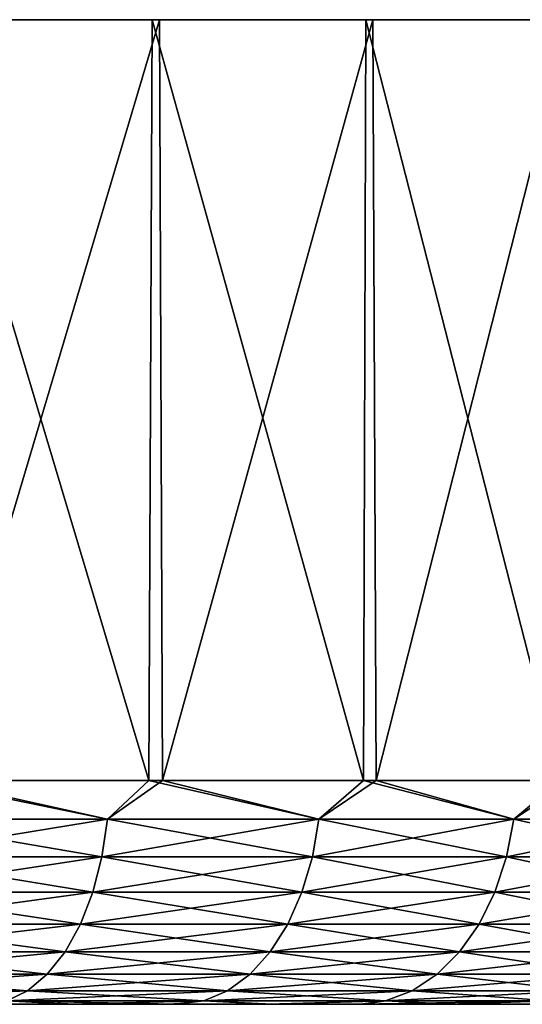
# Model space of a CAD drawing. Header units: metres. Extents: x -106 to 264, y -111 to 81.
# Tile 78 of 256: x -61 to -55, y 70 to 81. Entities that reach past the tile are written whole.
import ezdxf

# ---------------------------------------------------------------- set-up
doc = ezdxf.new("R2010")
doc.units = ezdxf.units.M
doc.layers.add('solid_20422013', color=7, linetype='CONTINUOUS')

msp = doc.modelspace()

# ---------------------------------------------------------------- linework, layer by layer
at = {"layer": 'solid_20422013'}
for points in [[(-61.935207, 80.599998, -26.225109), (-59.391655, 72.099998, -24.643549), (-61.967304, 72.099998, -26.245014)], [(-61.935207, 80.599998, -26.225109), (-59.353111, 80.599998, -24.616077), (-59.391655, 72.099998, -24.643549)], [(-61.935207, 80.599998, -26.225109), (-61.864067, 80.599998, 26.185276), (-59.353111, 80.599998, -24.616077)], [(-59.274078, 80.599998, 24.560667), (-61.864067, 80.599998, 26.185276), (-61.804089, 72.099998, 26.153971)], [(-59.353111, 80.599998, -24.616077), (-61.864067, 80.599998, 26.185276), (-59.274078, 80.599998, 24.560667)], [(-59.274078, 80.599998, 24.560667), (-61.804089, 72.099998, 26.153971), (-59.238464, 72.099998, 24.536491)], [(-59.353111, 80.599998, -24.616077), (-56.990864, 72.099998, -22.790211), (-59.391655, 72.099998, -24.643549)], [(-59.353111, 80.599998, -24.616077), (-56.967407, 80.599998, -22.770456), (-56.990864, 72.099998, -22.790211)], [(-59.353111, 80.599998, -24.616077), (-59.274078, 80.599998, 24.560667), (-56.967407, 80.599998, -22.770456)], [(-56.885979, 80.599998, 22.700268), (-59.274078, 80.599998, 24.560667), (-59.238464, 72.099998, 24.536491)], [(-56.967407, 80.599998, -22.770456), (-59.274078, 80.599998, 24.560667), (-56.885979, 80.599998, 22.700268)], [(-56.885979, 80.599998, 22.700268), (-59.238464, 72.099998, 24.536491), (-56.849266, 72.099998, 22.668232)], [(-56.967407, 80.599998, -22.770456), (-54.789474, 72.099998, -20.703938), (-56.990864, 72.099998, -22.790211)], [(-56.967407, 80.599998, -22.770456), (-54.775681, 80.599998, -20.689877), (-54.789474, 72.099998, -20.703938)], [(-56.967407, 80.599998, -22.770456), (-56.885979, 80.599998, 22.700268), (-54.775681, 80.599998, -20.689877)], [(-54.696835, 80.599998, 20.606421), (-56.885979, 80.599998, 22.700268), (-56.849266, 72.099998, 22.668232)], [(-54.775681, 80.599998, -20.689877), (-56.885979, 80.599998, 22.700268), (-54.696835, 80.599998, 20.606421)], [(-54.696835, 80.599998, 20.606421), (-56.849266, 72.099998, 22.668232), (-54.660915, 72.099998, 20.568285)], [(-62.375751, 71.668884, 26.424608), (-59.853699, 71.668884, 24.912949), (-61.804089, 72.099998, 26.153971)], [(-59.853699, 71.668884, -24.912949), (-62.375751, 71.668884, -26.424608), (-61.967304, 72.099998, -26.245014)], [(-59.853699, 71.668884, -24.912949), (-61.967304, 72.099998, -26.245014), (-59.391655, 72.099998, -24.643549)], [(-59.853699, 71.668884, 24.912949), (-59.238464, 72.099998, 24.536491), (-61.804089, 72.099998, 26.153971)], [(-59.853699, 71.668884, 24.912949), (-57.491962, 71.668884, 23.161364), (-59.238464, 72.099998, 24.536491)], [(-57.491962, 71.668884, -23.161364), (-59.853699, 71.668884, -24.912949), (-59.391655, 72.099998, -24.643549)], [(-57.491962, 71.668884, -23.161364), (-59.391655, 72.099998, -24.643549), (-56.990864, 72.099998, -22.790211)], [(-57.491962, 71.668884, 23.161364), (-56.849266, 72.099998, 22.668232), (-59.238464, 72.099998, 24.536491)], [(-57.491962, 71.668884, 23.161364), (-55.313278, 71.668884, 21.18672), (-56.849266, 72.099998, 22.668232)], [(-55.313278, 71.668884, -21.18672), (-57.491962, 71.668884, -23.161364), (-56.990864, 72.099998, -22.790211)], [(-55.313278, 71.668884, -21.18672), (-56.990864, 72.099998, -22.790211), (-54.789474, 72.099998, -20.703938)], [(-55.313278, 71.668884, 21.18672), (-54.660915, 72.099998, 20.568285), (-56.849266, 72.099998, 22.668232)], [(-55.313278, 71.668884, 21.18672), (-53.338638, 71.668884, 19.008039), (-54.660915, 72.099998, 20.568285)], [(-53.338638, 71.668884, -19.008039), (-55.313278, 71.668884, -21.18672), (-54.789474, 72.099998, -20.703938)], [(-62.428749, 71.247414, -26.32546), (-62.375751, 71.668884, -26.424608), (-59.853699, 71.668884, -24.912949)], [(-59.916161, 71.247414, -24.819473), (-62.428749, 71.247414, -26.32546), (-59.853699, 71.668884, -24.912949)], [(-62.428749, 71.247414, 26.32546), (-59.916161, 71.247414, 24.819473), (-62.375751, 71.668884, 26.424608)], [(-59.916161, 71.247414, 24.819473), (-59.853699, 71.668884, 24.912949), (-62.375751, 71.668884, 26.424608)], [(-59.916161, 71.247414, -24.819473), (-59.853699, 71.668884, -24.912949), (-57.491962, 71.668884, -23.161364)], [(-57.563282, 71.247414, -23.074459), (-59.916161, 71.247414, -24.819473), (-57.491962, 71.668884, -23.161364)], [(-59.916161, 71.247414, 24.819473), (-57.563282, 71.247414, 23.074459), (-59.853699, 71.668884, 24.912949)], [(-57.563282, 71.247414, 23.074459), (-57.491962, 71.668884, 23.161364), (-59.853699, 71.668884, 24.912949)], [(-57.563282, 71.247414, -23.074459), (-57.491962, 71.668884, -23.161364), (-55.313278, 71.668884, -21.18672)], [(-55.392773, 71.247414, -21.107225), (-57.563282, 71.247414, -23.074459), (-55.313278, 71.668884, -21.18672)], [(-57.563282, 71.247414, 23.074459), (-55.392773, 71.247414, 21.107225), (-57.491962, 71.668884, 23.161364)], [(-55.392773, 71.247414, 21.107225), (-55.313278, 71.668884, 21.18672), (-57.491962, 71.668884, 23.161364)], [(-55.392773, 71.247414, -21.107225), (-55.313278, 71.668884, -21.18672), (-53.338638, 71.668884, -19.008039)], [(-53.425541, 71.247414, -18.93672), (-55.392773, 71.247414, -21.107225), (-53.338638, 71.668884, -19.008039)], [(-55.392773, 71.247414, 21.107225), (-53.425541, 71.247414, 18.93672), (-55.313278, 71.668884, 21.18672)], [(-53.425541, 71.247414, 18.93672), (-53.338638, 71.668884, 19.008039), (-55.313278, 71.668884, 21.18672)], [(-62.515472, 70.851891, -26.163212), (-62.428749, 71.247414, -26.32546), (-59.916161, 71.247414, -24.819473)], [(-60.018368, 70.851891, -24.666506), (-62.515472, 70.851891, -26.163212), (-59.916161, 71.247414, -24.819473)], [(-62.515472, 70.851891, 26.163212), (-60.018368, 70.851891, 24.666506), (-62.428749, 71.247414, 26.32546)], [(-60.018368, 70.851891, 24.666506), (-59.916161, 71.247414, 24.819473), (-62.428749, 71.247414, 26.32546)], [(-60.018368, 70.851891, -24.666506), (-59.916161, 71.247414, -24.819473), (-57.563282, 71.247414, -23.074459)], [(-57.679993, 70.851891, -22.932247), (-60.018368, 70.851891, -24.666506), (-57.563282, 71.247414, -23.074459)], [(-60.018368, 70.851891, 24.666506), (-57.679993, 70.851891, 22.932247), (-59.916161, 71.247414, 24.819473)], [(-57.679993, 70.851891, 22.932247), (-57.563282, 71.247414, 23.074459), (-59.916161, 71.247414, 24.819473)], [(-57.679993, 70.851891, -22.932247), (-57.563282, 71.247414, -23.074459), (-55.392773, 71.247414, -21.107225)], [(-55.522861, 70.851891, -20.977139), (-57.679993, 70.851891, -22.932247), (-55.392773, 71.247414, -21.107225)], [(-57.679993, 70.851891, 22.932247), (-55.522861, 70.851891, 20.977139), (-57.563282, 71.247414, 23.074459)], [(-55.522861, 70.851891, 20.977139), (-55.392773, 71.247414, 21.107225), (-57.563282, 71.247414, 23.074459)], [(-55.522861, 70.851891, -20.977139), (-55.392773, 71.247414, -21.107225), (-53.425541, 71.247414, -18.93672)], [(-53.567753, 70.851891, -18.820009), (-55.522861, 70.851891, -20.977139), (-53.425541, 71.247414, -18.93672)], [(-55.522861, 70.851891, 20.977139), (-53.567753, 70.851891, 18.820009), (-55.392773, 71.247414, 21.107225)], [(-53.567753, 70.851891, 18.820009), (-53.425541, 71.247414, 18.93672), (-55.392773, 71.247414, 21.107225)], [(-62.633286, 70.49437, -25.942801), (-62.515472, 70.851891, -26.163212), (-60.018368, 70.851891, -24.666506)], [(-60.157215, 70.49437, -24.458704), (-62.633286, 70.49437, -25.942801), (-60.018368, 70.851891, -24.666506)], [(-62.633286, 70.49437, 25.942801), (-60.157215, 70.49437, 24.458704), (-62.515472, 70.851891, 26.163212)], [(-60.157215, 70.49437, 24.458704), (-60.018368, 70.851891, 24.666506), (-62.515472, 70.851891, 26.163212)], [(-60.157215, 70.49437, -24.458704), (-60.018368, 70.851891, -24.666506), (-57.679993, 70.851891, -22.932247)], [(-57.838539, 70.49437, -22.739056), (-60.157215, 70.49437, -24.458704), (-57.679993, 70.851891, -22.932247)], [(-60.157215, 70.49437, 24.458704), (-57.838539, 70.49437, 22.739056), (-60.018368, 70.851891, 24.666506)], [(-57.838539, 70.49437, 22.739056), (-57.679993, 70.851891, 22.932247), (-60.018368, 70.851891, 24.666506)], [(-57.838539, 70.49437, -22.739056), (-57.679993, 70.851891, -22.932247), (-55.522861, 70.851891, -20.977139)], [(-55.699581, 70.49437, -20.800417), (-57.838539, 70.49437, -22.739056), (-55.522861, 70.851891, -20.977139)], [(-57.838539, 70.49437, 22.739056), (-55.699581, 70.49437, 20.800417), (-57.679993, 70.851891, 22.932247)], [(-55.699581, 70.49437, 20.800417), (-55.522861, 70.851891, 20.977139), (-57.679993, 70.851891, 22.932247)], [(-55.699581, 70.49437, -20.800417), (-55.522861, 70.851891, -20.977139), (-53.567753, 70.851891, -18.820009)], [(-53.760944, 70.49437, -18.661461), (-55.699581, 70.49437, -20.800417), (-53.567753, 70.851891, -18.820009)], [(-55.699581, 70.49437, 20.800417), (-53.760944, 70.49437, 18.661461), (-55.522861, 70.851891, 20.977139)], [(-53.760944, 70.49437, 18.661461), (-53.567753, 70.851891, 18.820009), (-55.522861, 70.851891, 20.977139)], [(-62.778599, 70.18573, -25.670938), (-62.633286, 70.49437, -25.942801), (-60.157215, 70.49437, -24.458704)], [(-60.328476, 70.18573, -24.202394), (-62.778599, 70.18573, -25.670938), (-60.157215, 70.49437, -24.458704)], [(-62.778599, 70.18573, 25.670938), (-60.328476, 70.18573, 24.202394), (-62.633286, 70.49437, 25.942801)], [(-60.328476, 70.18573, 24.202394), (-60.157215, 70.49437, 24.458704), (-62.633286, 70.49437, 25.942801)], [(-60.328476, 70.18573, -24.202394), (-60.157215, 70.49437, -24.458704), (-57.838539, 70.49437, -22.739056)], [(-58.0341, 70.18573, -22.500767), (-60.328476, 70.18573, -24.202394), (-57.838539, 70.49437, -22.739056)], [(-60.328476, 70.18573, 24.202394), (-58.0341, 70.18573, 22.500767), (-60.157215, 70.49437, 24.458704)], [(-58.0341, 70.18573, 22.500767), (-57.838539, 70.49437, 22.739056), (-60.157215, 70.49437, 24.458704)], [(-58.0341, 70.18573, -22.500767), (-57.838539, 70.49437, -22.739056), (-55.699581, 70.49437, -20.800417)], [(-55.917557, 70.18573, -20.582443), (-58.0341, 70.18573, -22.500767), (-55.699581, 70.49437, -20.800417)], [(-58.0341, 70.18573, 22.500767), (-55.917557, 70.18573, 20.582443), (-57.838539, 70.49437, 22.739056)], [(-55.917557, 70.18573, 20.582443), (-55.699581, 70.49437, 20.800417), (-57.838539, 70.49437, 22.739056)], [(-55.917557, 70.18573, -20.582443), (-55.699581, 70.49437, -20.800417), (-53.760944, 70.49437, -18.661461)], [(-53.999233, 70.18573, -18.465902), (-55.917557, 70.18573, -20.582443), (-53.760944, 70.49437, -18.661461)], [(-55.917557, 70.18573, 20.582443), (-53.999233, 70.18573, 18.465902), (-55.699581, 70.49437, 20.800417)], [(-53.999233, 70.18573, 18.465902), (-53.760944, 70.49437, 18.661461), (-55.699581, 70.49437, 20.800417)], [(-62.946987, 69.935371, -25.355904), (-62.778599, 70.18573, -25.670938), (-60.328476, 70.18573, -24.202394)], [(-60.526936, 69.935371, -23.90538), (-62.946987, 69.935371, -25.355904), (-60.328476, 70.18573, -24.202394)], [(-62.946987, 69.935371, 25.355904), (-60.526936, 69.935371, 23.90538), (-62.778599, 70.18573, 25.670938)], [(-60.526936, 69.935371, 23.90538), (-60.328476, 70.18573, 24.202394), (-62.778599, 70.18573, 25.670938)], [(-60.526936, 69.935371, -23.90538), (-60.328476, 70.18573, -24.202394), (-58.0341, 70.18573, -22.500767)], [(-58.260715, 69.935371, -22.224634), (-60.526936, 69.935371, -23.90538), (-58.0341, 70.18573, -22.500767)], [(-60.526936, 69.935371, 23.90538), (-58.260715, 69.935371, 22.224634), (-60.328476, 70.18573, 24.202394)], [(-58.260715, 69.935371, 22.224634), (-58.0341, 70.18573, 22.500767), (-60.328476, 70.18573, 24.202394)], [(-58.260715, 69.935371, -22.224634), (-58.0341, 70.18573, -22.500767), (-55.917557, 70.18573, -20.582443)], [(-56.170147, 69.935371, -20.329855), (-58.260715, 69.935371, -22.224634), (-55.917557, 70.18573, -20.582443)], [(-58.260715, 69.935371, 22.224634), (-56.170147, 69.935371, 20.329855), (-58.0341, 70.18573, 22.500767)], [(-56.170147, 69.935371, 20.329855), (-55.917557, 70.18573, 20.582443), (-58.0341, 70.18573, 22.500767)], [(-56.170147, 69.935371, -20.329855), (-55.917557, 70.18573, -20.582443), (-53.999233, 70.18573, -18.465902)], [(-54.275364, 69.935371, -18.239286), (-56.170147, 69.935371, -20.329855), (-53.999233, 70.18573, -18.465902)], [(-56.170147, 69.935371, 20.329855), (-54.275364, 69.935371, 18.239286), (-55.917557, 70.18573, 20.582443)], [(-54.275364, 69.935371, 18.239286), (-53.999233, 70.18573, 18.465902), (-55.917557, 70.18573, 20.582443)], [(-63.133327, 69.750916, -25.007284), (-62.946987, 69.935371, -25.355904), (-60.526936, 69.935371, -23.90538)], [(-60.746552, 69.750916, -23.576704), (-63.133327, 69.750916, -25.007284), (-60.526936, 69.935371, -23.90538)], [(-63.133327, 69.750916, 25.007284), (-60.746552, 69.750916, 23.576704), (-62.946987, 69.935371, 25.355904)], [(-60.746552, 69.750916, 23.576704), (-60.526936, 69.935371, 23.90538), (-62.946987, 69.935371, 25.355904)], [(-60.746552, 69.750916, -23.576704), (-60.526936, 69.935371, -23.90538), (-58.260715, 69.935371, -22.224634)], [(-58.511486, 69.750916, -21.919067), (-60.746552, 69.750916, -23.576704), (-58.260715, 69.935371, -22.224634)], [(-60.746552, 69.750916, 23.576704), (-58.511486, 69.750916, 21.919067), (-60.526936, 69.935371, 23.90538)], [(-58.511486, 69.750916, 21.919067), (-58.260715, 69.935371, 22.224634), (-60.526936, 69.935371, 23.90538)], [(-58.511486, 69.750916, -21.919067), (-58.260715, 69.935371, -22.224634), (-56.170147, 69.935371, -20.329855)], [(-56.449661, 69.750916, -20.050339), (-58.511486, 69.750916, -21.919067), (-56.170147, 69.935371, -20.329855)], [(-58.511486, 69.750916, 21.919067), (-56.449661, 69.750916, 20.050339), (-58.260715, 69.935371, 22.224634)], [(-56.449661, 69.750916, 20.050339), (-56.170147, 69.935371, 20.329855), (-58.260715, 69.935371, 22.224634)], [(-56.449661, 69.750916, -20.050339), (-56.170147, 69.935371, -20.329855), (-54.275364, 69.935371, -18.239286)], [(-54.580933, 69.750916, -17.988514), (-56.449661, 69.750916, -20.050339), (-54.275364, 69.935371, -18.239286)], [(-56.449661, 69.750916, 20.050339), (-54.580933, 69.750916, 17.988514), (-56.170147, 69.935371, 20.329855)], [(-54.580933, 69.750916, 17.988514), (-54.275364, 69.935371, 18.239286), (-56.170147, 69.935371, 20.329855)], [(-60.746552, 69.750916, -23.576704), (-60.980633, 69.637978, -23.226372), (-63.331947, 69.637978, -24.635695)], [(-60.746552, 69.750916, -23.576704), (-63.331947, 69.637978, -24.635695), (-63.133327, 69.750916, -25.007284)], [(-63.133327, 69.750916, 25.007284), (-60.980633, 69.637978, 23.226372), (-60.746552, 69.750916, 23.576704)], [(-60.746552, 69.750916, 23.576704), (-60.980633, 69.637978, 23.226372), (-58.778782, 69.637978, 21.593367)], [(-58.511486, 69.750916, -21.919067), (-58.778782, 69.637978, -21.593367), (-60.980633, 69.637978, -23.226372)], [(-58.511486, 69.750916, -21.919067), (-60.980633, 69.637978, -23.226372), (-60.746552, 69.750916, -23.576704)], [(-60.746552, 69.750916, 23.576704), (-58.778782, 69.637978, 21.593367), (-58.511486, 69.750916, 21.919067)], [(-58.511486, 69.750916, 21.919067), (-58.778782, 69.637978, 21.593367), (-56.747593, 69.637978, 19.752405)], [(-56.449661, 69.750916, -20.050339), (-56.747593, 69.637978, -19.752405), (-58.778782, 69.637978, -21.593367)], [(-56.449661, 69.750916, -20.050339), (-58.778782, 69.637978, -21.593367), (-58.511486, 69.750916, -21.919067)], [(-58.511486, 69.750916, 21.919067), (-56.747593, 69.637978, 19.752405), (-56.449661, 69.750916, 20.050339)], [(-56.449661, 69.750916, 20.050339), (-56.747593, 69.637978, 19.752405), (-54.906631, 69.637978, 17.721218)], [(-54.580933, 69.750916, -17.988514), (-54.906631, 69.637978, -17.721218), (-56.747593, 69.637978, -19.752405)], [(-54.580933, 69.750916, -17.988514), (-56.747593, 69.637978, -19.752405), (-56.449661, 69.750916, -20.050339)], [(-56.449661, 69.750916, 20.050339), (-54.906631, 69.637978, 17.721218), (-54.580933, 69.750916, 17.988514)], [(-60.980633, 69.637978, -23.226372), (-60.282219, 69.599998, -22.20882), (-61.464165, 69.599998, -23.023512)], [(-60.980633, 69.637978, 23.226372), (-61.394608, 69.599998, 22.97821), (-60.22113, 69.599998, 22.164089)], [(-60.980633, 69.637978, 23.226372), (-60.22113, 69.599998, 22.164089), (-59.096367, 69.599998, 21.292868)], [(-58.778782, 69.637978, 21.593367), (-60.980633, 69.637978, 23.226372), (-59.096367, 69.599998, 21.292868)], [(-60.980633, 69.637978, -23.226372), (-58.778782, 69.637978, -21.593367), (-60.282219, 69.599998, -22.20882)], [(-58.778782, 69.637978, -21.593367), (-59.15004, 69.599998, -21.33666), (-60.282219, 69.599998, -22.20882)], [(-58.778782, 69.637978, -21.593367), (-58.062817, 69.599998, -20.404127), (-59.15004, 69.599998, -21.33666)], [(-58.778782, 69.637978, 21.593367), (-59.096367, 69.599998, 21.292868), (-58.015724, 69.599998, 20.361753)], [(-56.747593, 69.637978, 19.752405), (-58.778782, 69.637978, 21.593367), (-58.015724, 69.599998, 20.361753)], [(-58.778782, 69.637978, -21.593367), (-56.747593, 69.637978, -19.752405), (-58.062817, 69.599998, -20.404127)], [(-56.747593, 69.637978, -19.752405), (-57.026333, 69.599998, -19.417221), (-58.062817, 69.599998, -20.404127)], [(-56.747593, 69.637978, 19.752405), (-58.015724, 69.599998, 20.361753), (-56.984882, 69.599998, 19.376009)], [(-54.906631, 69.637978, -17.721218), (-56.046356, 69.599998, -18.381945), (-57.026333, 69.599998, -19.417221)], [(-56.747593, 69.637978, -19.752405), (-54.906631, 69.637978, -17.721218), (-57.026333, 69.599998, -19.417221)], [(-56.747593, 69.637978, 19.752405), (-56.984882, 69.599998, 19.376009), (-56.009529, 69.599998, 18.340895)], [(-54.906631, 69.637978, 17.721218), (-56.747593, 69.637978, 19.752405), (-56.009529, 69.599998, 18.340895)], [(-54.906631, 69.637978, -17.721218), (-55.120174, 69.599998, -17.294495), (-56.046356, 69.599998, -18.381945)], [(-54.906631, 69.637978, 17.721218), (-56.009529, 69.599998, 18.340895), (-55.086624, 69.599998, 17.252502)], [(-61.464165, 69.599998, -23.023512), (-60.282219, 69.599998, -22.20882), (-61.394608, 69.599998, 22.97821)], [(-60.282219, 69.599998, -22.20882), (-60.22113, 69.599998, 22.164089), (-61.394608, 69.599998, 22.97821)], [(-60.282219, 69.599998, -22.20882), (-59.15004, 69.599998, -21.33666), (-60.22113, 69.599998, 22.164089)], [(-59.15004, 69.599998, -21.33666), (-59.096367, 69.599998, 21.292868), (-60.22113, 69.599998, 22.164089)], [(-59.15004, 69.599998, -21.33666), (-58.062817, 69.599998, -20.404127), (-59.096367, 69.599998, 21.292868)], [(-58.062817, 69.599998, -20.404127), (-58.015724, 69.599998, 20.361753), (-59.096367, 69.599998, 21.292868)], [(-58.062817, 69.599998, -20.404127), (-57.026333, 69.599998, -19.417221), (-58.015724, 69.599998, 20.361753)], [(-57.026333, 69.599998, -19.417221), (-56.984882, 69.599998, 19.376009), (-58.015724, 69.599998, 20.361753)], [(-57.026333, 69.599998, -19.417221), (-56.046356, 69.599998, -18.381945), (-56.984882, 69.599998, 19.376009)], [(-56.046356, 69.599998, -18.381945), (-56.009529, 69.599998, 18.340895), (-56.984882, 69.599998, 19.376009)], [(-56.046356, 69.599998, -18.381945), (-55.120174, 69.599998, -17.294495), (-56.009529, 69.599998, 18.340895)], [(-55.120174, 69.599998, -17.294495), (-55.086624, 69.599998, 17.252502), (-56.009529, 69.599998, 18.340895)]]:
    msp.add_3dface(points, dxfattribs=at)

doc.saveas('drawing.dxf')
